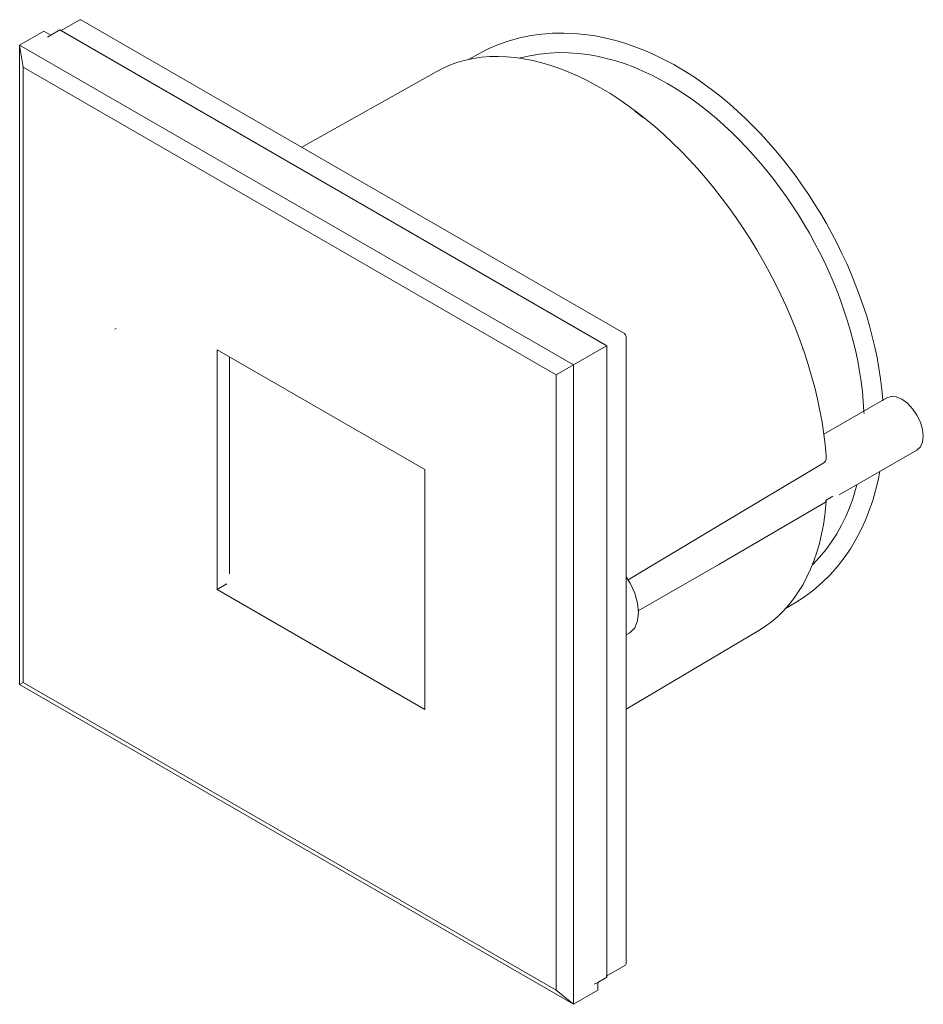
# Model space of a CAD drawing. Header units: millimetres. Extents: x -6646 to -5639, y 212 to 1659.
# Tile 2 of 3: x -6484 to -6392, y 1558 to 1659. Entities that reach past the tile are written whole.
import ezdxf

# ---------------------------------------------------------------- set-up
doc = ezdxf.new("R2010")
doc.units = ezdxf.units.MM
doc.layers.add('E-LITE-EQPM', color=7, linetype='Continuous', lineweight=20)

# ---------------------------------------------------------------- blocks, each defined once
blk = doc.blocks.new('70272 - 70272 DART-1 LED White recessed lamp-548104-00 Isometrico PDF')
at = {"layer": 'E-LITE-EQPM', "color": 251, "lineweight": 9, "true_color": 0x636466}
for p, q in [((-6967.08, 1659.02), (-6969.06, 1657.88)), ((-6967.08, 1659.02), (-6966.96, 1659.01)), ((-6966.96, 1659.01), (-6911.45, 1626.96)), ((-6973.22, 1656.42), (-6970.74, 1657.84)), ((-6970.74, 1657.84), (-6970.04, 1657.44)), ((-6969.12, 1657.97), (-6970.04, 1657.44)), ((-6969.12, 1657.97), (-6913.25, 1625.72)), ((-6913.43, 1625.82), (-6968.94, 1657.87)), ((-6970.04, 1657.44), (-6970.39, 1657.23)), ((-6973.22, 1591.1), (-6973.22, 1656.42)), ((-6973.22, 1656.42), (-6916.65, 1623.76)), ((-6973.22, 1656.42), (-6972.86, 1654.17)), ((-6926.39, 1655.51), (-6927.39, 1654.95)), ((-6972.86, 1654.17), (-6918.42, 1622.74)), ((-6972.86, 1654.17), (-6972.86, 1591.3)), ((-6930.68, 1653.71), (-6944.41, 1645.99)), ((-6909.52, 1649.02), (-6910.37, 1649.67)), ((-6963.37, 1627.47), (-6963.49, 1627.4)), ((-6911.27, 1626.65), (-6911.27, 1562.56)), ((-6914.17, 1625.18), (-6913.25, 1625.72)), ((-6913.25, 1625.72), (-6913.25, 1561.21)), ((-6913.25, 1561.42), (-6913.25, 1625.51)), ((-6953.06, 1600.81), (-6953.06, 1625.31)), ((-6953.06, 1625.31), (-6931.85, 1613.06)), ((-6951.79, 1624.57), (-6951.79, 1602.41)), ((-6914.17, 1625.18), (-6916.65, 1623.76)), ((-6914.53, 1624.98), (-6914.17, 1625.18)), ((-6893.19, 1625.28), (-6893.23, 1625.4)), ((-6918.42, 1622.74), (-6916.65, 1623.76)), ((-6916.65, 1623.76), (-6916.65, 1558.44)), ((-6918.42, 1559.87), (-6918.42, 1622.74)), ((-6884.66, 1620.4), (-6891.1, 1616.68)), ((-6889.51, 1610.47), (-6881.57, 1615.05)), ((-6931.85, 1613.06), (-6931.85, 1588.56)), ((-6890.18, 1610.35), (-6890.91, 1609.92)), ((-6951.79, 1602.41), (-6951.79, 1606.58)), ((-6952.12, 1601.36), (-6953.06, 1600.81)), ((-6952.1, 1601.33), (-6952.12, 1601.41)), ((-6931.85, 1588.56), (-6953.06, 1600.81)), ((-6895, 1598.86), (-6894.02, 1599.45)), ((-6911.27, 1588.59), (-6897.72, 1596.63)), ((-6911.27, 1596.17), (-6910.96, 1596.35)), ((-6972.86, 1591.3), (-6973.22, 1591.1)), ((-6972.86, 1591.3), (-6973.22, 1591.1)), ((-6972.86, 1591.3), (-6918.42, 1559.87)), ((-6973.22, 1591.1), (-6916.65, 1558.44)), ((-6913.31, 1561.3), (-6911.33, 1562.45)), ((-6911.27, 1562.56), (-6911.33, 1562.45)), ((-6913.25, 1561.21), (-6914.17, 1560.68)), ((-6914.17, 1560.68), (-6914.53, 1560.48)), ((-6914.17, 1559.87), (-6914.17, 1560.68)), ((-6916.65, 1558.44), (-6918.42, 1559.87)), ((-6916.65, 1558.44), (-6914.17, 1559.87))]:
    blk.add_line(p, q, dxfattribs=at)
for points in [[(-6926.39, 1655.51, 0), (-6925.36, 1656.03, 0), (-6924.3, 1656.49, 0), (-6923.22, 1656.86, 0), (-6922.12, 1657.17, 0), (-6921.01, 1657.4, 0), (-6919.9, 1657.55, 0), (-6918.79, 1657.64, 0), (-6917.68, 1657.66, 0), (-6916.58, 1657.62, 0), (-6915.49, 1657.52, 0), (-6914.42, 1657.36, 0), (-6913.36, 1657.15, 0), (-6912.32, 1656.89, 0), (-6911.29, 1656.58, 0), (-6910.28, 1656.23, 0), (-6909.29, 1655.83, 0), (-6908.31, 1655.4, 0), (-6907.35, 1654.93, 0), (-6906.41, 1654.43, 0), (-6906.03, 1654.21, 0)], [(-6922.16, 1655.09, 0), (-6922.09, 1655.11, 0), (-6921.11, 1655.34, 0), (-6920.12, 1655.51, 0), (-6919.13, 1655.61, 0), (-6918.14, 1655.66, 0), (-6917.15, 1655.65, 0), (-6916.17, 1655.58, 0), (-6915.19, 1655.46, 0), (-6914.23, 1655.29, 0), (-6913.27, 1655.07, 0), (-6912.33, 1654.81, 0), (-6911.39, 1654.5, 0), (-6910.47, 1654.16, 0), (-6909.56, 1653.77, 0), (-6908.66, 1653.35, 0), (-6907.77, 1652.89, 0), (-6907.03, 1652.48, 0)], [(-6930.68, 1653.71, 0), (-6929.97, 1654.08, 0), (-6929.23, 1654.4, 0), (-6928.47, 1654.67, 0), (-6927.68, 1654.89, 0), (-6926.88, 1655.06, 0), (-6926.05, 1655.18, 0), (-6925.21, 1655.25, 0), (-6924.36, 1655.27, 0), (-6923.49, 1655.23, 0), (-6922.6, 1655.15, 0), (-6921.71, 1655.03, 0), (-6920.8, 1654.85, 0), (-6919.89, 1654.62, 0), (-6918.97, 1654.35, 0), (-6918.05, 1654.03, 0), (-6917.12, 1653.67, 0), (-6916.19, 1653.26, 0), (-6915.25, 1652.8, 0), (-6914.32, 1652.3, 0), (-6913.88, 1652.06, 0)], [(-6906.03, 1654.21, 0), (-6905.11, 1653.66, 0), (-6904.2, 1653.07, 0), (-6903.31, 1652.45, 0), (-6902.43, 1651.8, 0), (-6901.57, 1651.13, 0), (-6900.73, 1650.42, 0), (-6899.9, 1649.69, 0), (-6899.09, 1648.93, 0), (-6898.3, 1648.15, 0), (-6897.52, 1647.35, 0), (-6896.76, 1646.52, 0), (-6896.02, 1645.67, 0), (-6895.3, 1644.79, 0), (-6894.6, 1643.9, 0), (-6893.92, 1642.99, 0), (-6893.25, 1642.06, 0), (-6892.61, 1641.12, 0), (-6891.99, 1640.15, 0), (-6891.39, 1639.18, 0), (-6890.82, 1638.19, 0), (-6890.26, 1637.18, 0), (-6889.73, 1636.17, 0), (-6889.23, 1635.14, 0), (-6888.75, 1634.11, 0), (-6888.29, 1633.06, 0), (-6887.87, 1632.01, 0), (-6887.47, 1630.95, 0), (-6887.09, 1629.89, 0), (-6886.74, 1628.82, 0), (-6886.43, 1627.74, 0), (-6886.14, 1626.66, 0), (-6885.88, 1625.58, 0), (-6885.65, 1624.5, 0), (-6885.45, 1623.42, 0), (-6885.29, 1622.34, 0), (-6885.16, 1621.25, 0), (-6885.06, 1620.17, 0), (-6885.05, 1620.09, 0)], [(-6913.88, 1652.06, 0), (-6912.95, 1651.5, 0), (-6912.02, 1650.9, 0), (-6911.09, 1650.25, 0), (-6910.17, 1649.57, 0), (-6909.26, 1648.85, 0), (-6908.35, 1648.1, 0), (-6907.46, 1647.31, 0), (-6906.57, 1646.48, 0), (-6905.7, 1645.62, 0), (-6904.84, 1644.73, 0), (-6904, 1643.81, 0), (-6903.17, 1642.86, 0), (-6902.36, 1641.88, 0), (-6901.57, 1640.87, 0), (-6900.8, 1639.84, 0), (-6900.05, 1638.79, 0), (-6899.32, 1637.72, 0), (-6898.62, 1636.63, 0), (-6897.94, 1635.52, 0), (-6897.28, 1634.39, 0), (-6896.65, 1633.25, 0), (-6896.05, 1632.09, 0), (-6895.48, 1630.93, 0), (-6894.93, 1629.75, 0), (-6894.42, 1628.57, 0), (-6893.94, 1627.39, 0), (-6893.49, 1626.2, 0), (-6893.07, 1625, 0), (-6892.68, 1623.81, 0), (-6892.33, 1622.62, 0), (-6892.01, 1621.44, 0), (-6891.73, 1620.26, 0), (-6891.27, 1617.92, 0), (-6890.95, 1615.62, 0)], [(-6907.03, 1652.48, 0), (-6906.16, 1651.96, 0), (-6905.31, 1651.41, 0), (-6904.47, 1650.83, 0), (-6903.65, 1650.21, 0), (-6902.83, 1649.57, 0), (-6902.03, 1648.91, 0), (-6901.25, 1648.21, 0), (-6900.48, 1647.49, 0), (-6899.72, 1646.75, 0), (-6898.98, 1645.98, 0), (-6898.26, 1645.19, 0), (-6897.55, 1644.37, 0), (-6896.86, 1643.54, 0), (-6896.18, 1642.68, 0), (-6895.53, 1641.81, 0), (-6894.89, 1640.92, 0), (-6894.28, 1640.01, 0), (-6893.68, 1639.09, 0), (-6893.11, 1638.15, 0), (-6892.56, 1637.2, 0), (-6892.03, 1636.24, 0), (-6891.52, 1635.27, 0), (-6891.03, 1634.28, 0), (-6890.57, 1633.29, 0), (-6890.14, 1632.29, 0), (-6889.73, 1631.28, 0), (-6889.34, 1630.26, 0), (-6888.99, 1629.25, 0), (-6888.65, 1628.22, 0), (-6888.35, 1627.2, 0), (-6888.08, 1626.17, 0), (-6887.83, 1625.14, 0), (-6887.61, 1624.12, 0), (-6887.43, 1623.09, 0), (-6887.27, 1622.06, 0), (-6887.14, 1621.04, 0), (-6887.05, 1620.02, 0), (-6886.99, 1619.01, 0), (-6886.98, 1618.79, 0)], [(-6911.45, 1626.96, 0), (-6911.33, 1626.83, 0), (-6911.27, 1626.65, 0)], [(-6884.66, 1620.4, 0), (-6884.2, 1620.54, 0), (-6883.68, 1620.49, 0), (-6883.11, 1620.25, 0), (-6882.55, 1619.84, 0), (-6882.02, 1619.28, 0), (-6881.57, 1618.62, 0), (-6881.22, 1617.9, 0), (-6881, 1617.16, 0), (-6880.93, 1616.47, 0)], [(-6880.93, 1616.47, 0), (-6881, 1615.86, 0), (-6881.22, 1615.38, 0), (-6881.57, 1615.05, 0)], [(-6890.95, 1615.62, 0), (-6890.85, 1614.5, 0), (-6890.84, 1614.29, 0)], [(-6911.07, 1601.8, 0), (-6901.82, 1607.34, 0), (-6891.07, 1613.76, 0)], [(-6891.07, 1613.76, 0), (-6890.92, 1613.91, 0), (-6890.84, 1614.12, 0), (-6890.84, 1614.29, 0)], [(-6894.02, 1599.45, 0), (-6893.05, 1600.07, 0), (-6892.13, 1600.76, 0), (-6891.26, 1601.51, 0), (-6890.45, 1602.31, 0), (-6889.7, 1603.16, 0), (-6889, 1604.04, 0), (-6888.37, 1604.96, 0), (-6887.8, 1605.91, 0), (-6887.29, 1606.88, 0), (-6886.84, 1607.88, 0), (-6886.44, 1608.88, 0), (-6886.09, 1609.91, 0), (-6885.79, 1610.94, 0), (-6885.55, 1611.98, 0), (-6885.38, 1612.85, 0)], [(-6892.27, 1603.32, 0), (-6892.21, 1603.37, 0), (-6891.52, 1604.1, 0), (-6890.89, 1604.87, 0), (-6890.3, 1605.68, 0), (-6889.77, 1606.51, 0), (-6889.28, 1607.37, 0), (-6888.85, 1608.26, 0), (-6888.47, 1609.16, 0), (-6888.13, 1610.09, 0), (-6887.84, 1611.02, 0), (-6887.72, 1611.5, 0)], [(-6891.07, 1609.62, 0), (-6901.82, 1603.38, 0), (-6910.03, 1598.63, 0)], [(-6897.72, 1596.63, 0), (-6897.05, 1597.06, 0), (-6896.4, 1597.54, 0), (-6895.79, 1598.06, 0), (-6895.2, 1598.63, 0), (-6894.65, 1599.25, 0), (-6894.14, 1599.9, 0), (-6893.66, 1600.59, 0), (-6893.21, 1601.33, 0), (-6892.81, 1602.1, 0), (-6892.43, 1602.9, 0), (-6892.1, 1603.74, 0), (-6891.8, 1604.61, 0), (-6891.54, 1605.51, 0), (-6891.32, 1606.45, 0), (-6891.13, 1607.41, 0), (-6890.98, 1608.39, 0), (-6890.87, 1609.41, 0), (-6890.83, 1609.83, 0)], [(-6890.91, 1609.92, 0), (-6890.84, 1609.87, 0), (-6890.84, 1609.8, 0), (-6890.92, 1609.72, 0), (-6891.07, 1609.62, 0)], [(-6911.26, 1602.12, 0), (-6910.85, 1601.45, 0), (-6910.39, 1600.44, 0), (-6910.11, 1599.42, 0), (-6910.01, 1598.45, 0)], [(-6910.01, 1598.45, 0), (-6910.11, 1597.6, 0), (-6910.39, 1596.91, 0), (-6910.85, 1596.42, 0), (-6910.96, 1596.35, 0)]]:
    blk.add_polyline3d(points, dxfattribs=at)

msp = doc.modelspace()

# ---------------------------------------------------------------- block references
at = {"layer": 'E-LITE-EQPM', "color": 250, "lineweight": 9, "true_color": 0x272727}
msp.add_blockref('70272 - 70272 DART-1 LED White recessed lamp-548104-00 Isometrico PDF', (489.06, 0), dxfattribs=at)

doc.saveas('drawing.dxf')
